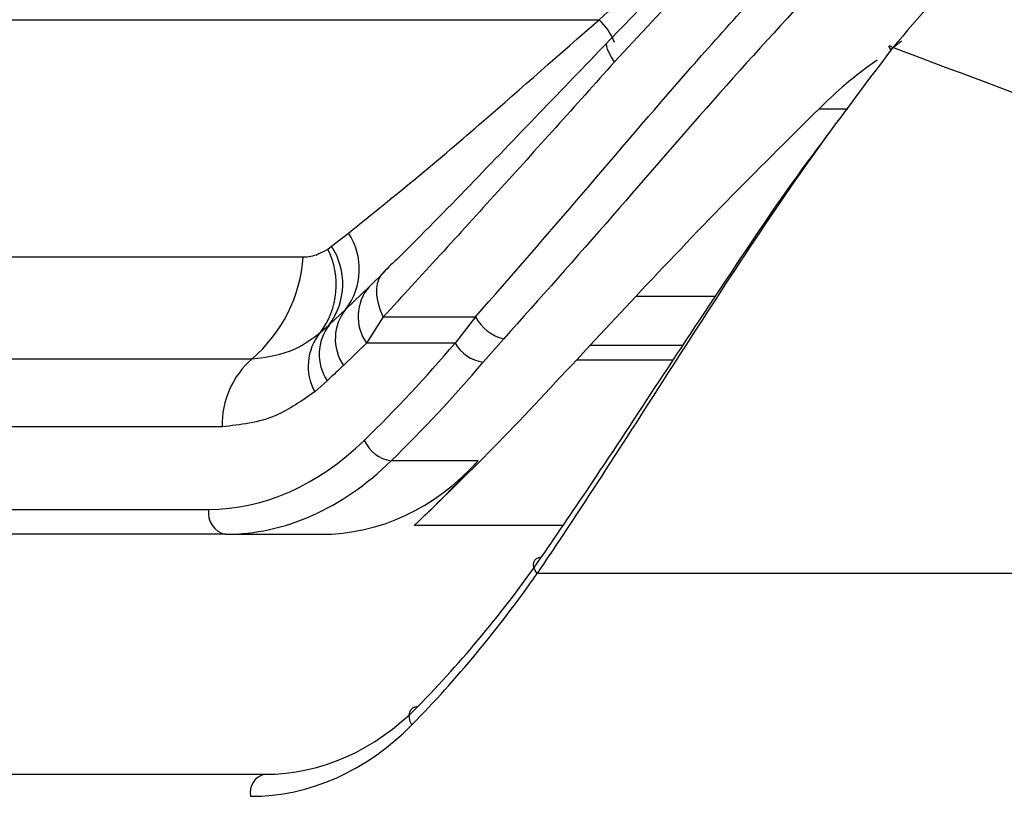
# Model space of a CAD drawing. Header units: millimetres. Extents: x 20 to 23339, y 40 to 19992.
# Tile 127 of 154: x 18136 to 18185, y 5854 to 5893. Entities that reach past the tile are written whole.
import ezdxf

# ---------------------------------------------------------------- set-up
doc = ezdxf.new("R2010")
doc.units = ezdxf.units.MM
doc.header["$LTSCALE"] = 2

msp = doc.modelspace()

# ---------------------------------------------------------------- linework, layer by layer
at = {"color": 7, "linetype": 'Continuous', "lineweight": 25}
for p, q in [((18169.667, 5895.285), (18165.243, 5890.523)), ((18125.228, 5892.624), (18164.473, 5892.624)), ((18179.531, 5891.554), (18178.997, 5891.139)), ((18151.153, 5881.337), (18151.991, 5881.994)), ((18150.961, 5881.197), (18151.153, 5881.337)), ((18123.471, 5880.806), (18149.744, 5880.806)), ((18153.026, 5879.321), (18153.825, 5880.101)), ((18151.866, 5878.206), (18153.026, 5879.321)), ((18164.018, 5876.395), (18166.316, 5878.854)), ((18151.041, 5877.423), (18151.866, 5878.206)), ((18153.727, 5877.813), (18152.892, 5876.51)), ((18153.727, 5877.813), (18158.324, 5877.813)), ((18158.324, 5877.813), (18157.304, 5876.51)), ((18150.573, 5877.013), (18151.041, 5877.423)), ((18152.892, 5876.51), (18151.741, 5875.398)), ((18157.304, 5876.51), (18152.892, 5876.51)), ((18158.704, 5875.557), (18159.726, 5876.72)), ((18163.361, 5875.683), (18164.018, 5876.395)), ((18120.918, 5875.726), (18147.19, 5875.726)), ((18150.935, 5874.631), (18150.313, 5874.085)), ((18145.699, 5872.339), (18119.426, 5872.339)), ((18158.445, 5870.642), (18154.119, 5870.642)), ((18110.046, 5868.223), (18145.031, 5868.223)), ((18145.879, 5866.981), (18110.894, 5866.981)), ((18145.879, 5866.981), (18150.627, 5866.981)), ((18216.629, 5865.022), (18161.385, 5865.022)), ((18109.357, 5855.022), (18147.823, 5855.022))]:
    msp.add_line(p, q, dxfattribs=at)
at = {"color": 8, "linetype": 'Continuous', "lineweight": 25}
for p, q in [((18175.428, 5888.185), (18176.857, 5888.185)), ((18166.316, 5878.854), (18170.28, 5878.854)), ((18168.652, 5876.395), (18164.018, 5876.395)), ((18163.361, 5875.683), (18168.181, 5875.683)), ((18162.675, 5867.417), (18155.264, 5867.417))]:
    msp.add_line(p, q, dxfattribs=at)
at = {"color": 8, "linetype": 'Continuous', "lineweight": 25, "flags": 128}
msp.add_lwpolyline([(18165.243, 5890.523), (18165.092, 5890.759), (18164.976, 5890.968), (18164.896, 5891.147), (18164.854, 5891.295), (18164.85, 5891.409), (18164.884, 5891.487), (18164.89, 5891.493)], dxfattribs=at)
at = {"color": 7, "linetype": 'Continuous', "lineweight": 25, "flags": 128}
for points in [[(18179.103, 5891.234), (18179.024, 5891.274), (18178.964, 5891.298), (18178.923, 5891.304), (18178.905, 5891.293), (18178.908, 5891.265), (18178.933, 5891.219), (18178.979, 5891.159), (18179.015, 5891.118)], [(18153.727, 5877.813), (18153.575, 5878.191), (18153.469, 5878.552), (18153.41, 5878.892), (18153.399, 5879.205), (18153.435, 5879.487), (18153.52, 5879.732), (18153.65, 5879.938), (18153.825, 5880.101)], [(18161.385, 5865.022), (18161.292, 5865.173), (18161.232, 5865.322), (18161.208, 5865.461), (18161.221, 5865.587), (18161.27, 5865.693), (18161.354, 5865.775), (18161.469, 5865.829), (18161.609, 5865.853)], [(18155.149, 5857.487), (18155.071, 5857.658), (18155.027, 5857.826), (18155.017, 5857.984), (18155.043, 5858.124), (18155.104, 5858.242), (18155.196, 5858.332), (18155.316, 5858.39), (18155.459, 5858.413)]]:
    msp.add_lwpolyline(points, dxfattribs=at)
at = {"color": 8, "linetype": 'Continuous', "lineweight": 25}
msp.add_arc((18162.28, 5890.296), 3.198, 21.8386, 46.7274, dxfattribs=at)
at = {"color": 7, "linetype": 'Continuous', "lineweight": 25}
for centre, radius, start, end in [((18149.257, 5880.188), 3.277, 322.7637, 33.4535), ((18147.457, 5879.411), 3.933, 322.4134, 27.0046), ((18148.265, 5879.461), 3.444, 323.7063, 33.0021), ((18142.396, 5881.316), 7.365, 310.6113, 356.0244), ((18154.759, 5877.83), 2.286, 139.2898, 215.2617), ((18153.701, 5876.718), 2.363, 140.9757, 213.9524), ((18160.256, 5878.845), 2.19, 208.1077, 255.9942), ((18152.927, 5875.954), 2.39, 142.082, 213.5904), ((18152.627, 5875.355), 2.639, 141.0868, 208.7477), ((18158.975, 5877.461), 1.923, 209.6141, 261.8794), ((18150.083, 5872.429), 4.385, 131.2699, 181.1866), ((18154.388, 5872.38), 1.759, 204.0175, 261.1947), ((18146.101, 5868.043), 1.085, 170.4644, 258.1896), ((18148.023, 5854.12), 0.924, 102.4802, 192.1143)]:
    msp.add_arc(centre, radius, start, end, dxfattribs=at)
for centre, major_axis, ratio, start_param, end_param in [((18120.082, 5940.587), (4.159, 84.313), 0.706247, 3.791069, 3.884624), ((18120.93, 5940.545), (4.159, 85.513), 0.70627, 3.790584, 3.884138), ((18145.495, 5887.023), (0.927, 18.789), 0.706247, 3.176414, 3.791069), ((18146.343, 5886.981), (0.927, 19.989), 0.706346, 3.174336, 3.788991), ((18148.783, 5886.981), (-3.601, 19.843), 0.695466, 3.016047, 3.630702), ((18117.107, 5940.545), (-15.406, 84.89), 0.695466, 3.561945, 3.630702), ((18120.339, 5923.022), (-10.622, 77.443), 0.700456, 3.636695, 3.791209), ((18119.635, 5922.926), (-10.626, 78.448), 0.700621, 3.63786, 3.792374), ((18146.388, 5875.022), (-2.828, 19.902), 0.699969, 3.042459, 3.633341), ((18145.684, 5874.926), (-2.832, 20.906), 0.700621, 3.046978, 3.63786)]:
    msp.add_ellipse(centre, major_axis=major_axis, ratio=ratio, start_param=start_param, end_param=end_param, dxfattribs=at)
for points, knots in [([(18194.488, 5901.505), (18192.567, 5901.068), (18188.724, 5900.195), (18183.385, 5896.243), (18180.412, 5892.765), (18179.103, 5891.234)], [0, 0, 0, 0, 0.358898, 0.717892, 1, 1, 1, 1]), ([(18158.324, 5877.813), (18160.105, 5879.854), (18163.523, 5883.77), (18168.891, 5890.134), (18172.607, 5894.208), (18174.494, 5896.277)], [0, 0, 0, 0, 0.3490223, 0.6695796, 1, 1, 1, 1]), ([(18164.473, 5892.624), (18165.624, 5893.656), (18166.933, 5894.83), (18168.261, 5895.991), (18168.421, 5896.13)], [0, 0, 0, 0, 0.879479, 1, 1, 1, 1]), ([(18169.192, 5895.867), (18168.91, 5895.59), (18167.46, 5894.168), (18166.042, 5892.687), (18164.907, 5891.511), (18164.888, 5891.492)], [0, 0, 0, 0, 0.192228, 0.986725, 1, 1, 1, 1]), ([(18175.901, 5894.938), (18174.078, 5892.954), (18170.373, 5888.922), (18164.999, 5882.639), (18161.518, 5878.732), (18159.726, 5876.72)], [0, 0, 0, 0, 0.319567, 0.649531, 1, 1, 1, 1]), ([(18151.991, 5881.994), (18153.145, 5882.919), (18155.344, 5884.68), (18159.45, 5888.197), (18162.531, 5890.913), (18164.473, 5892.624)], [0, 0, 0, 0, 0.289895, 0.552414, 1, 1, 1, 1]), ([(18164.89, 5891.492), (18163.756, 5890.313), (18161.419, 5887.881), (18157.966, 5884.29), (18155.382, 5881.627), (18153.979, 5880.278), (18153.722, 5880.031)], [0, 0, 0, 0, 0.292154, 0.602179, 0.927136, 1, 1, 1, 1]), ([(18179.103, 5891.234), (18177.711, 5889.394), (18174.882, 5885.656), (18171.012, 5879.851), (18167.357, 5874.179), (18164.186, 5869.211), (18162.235, 5866.294), (18161.385, 5865.022)], [0, 0, 0, 0, 0.207126, 0.42092, 0.626857, 0.837345, 1, 1, 1, 1]), ([(18217.282, 5877.668), (18210.628, 5879.909), (18197.304, 5884.397), (18185.175, 5888.953), (18179.103, 5891.234)], [0, 0, 0, 0, 0.4994244, 1, 1, 1, 1]), ([(18165.243, 5890.523), (18163.287, 5888.338), (18159.317, 5883.904), (18155.608, 5879.863), (18153.727, 5877.813)], [0, 0, 0, 0, 0.492706, 1, 1, 1, 1]), ([(18178.318, 5890.611), (18177.728, 5890.177), (18176.723, 5889.437), (18175.806, 5888.551), (18175.428, 5888.185)], [0, 0, 0, 0, 0.586863, 1, 1, 1, 1]), ([(18175.428, 5888.185), (18173.867, 5886.636), (18170.703, 5883.495), (18167.792, 5880.415), (18166.316, 5878.854)], [0, 0, 0, 0, 0.493131, 1, 1, 1, 1]), ([(18161.609, 5865.853), (18162.449, 5867.077), (18164.35, 5869.846), (18167.473, 5874.625), (18171.045, 5880.018), (18173.883, 5884.267), (18175.606, 5886.529), (18175.973, 5887.012)], [0, 0, 0, 0, 0.193708, 0.438422, 0.688173, 0.933515, 1, 1, 1, 1]), ([(18149.744, 5880.806), (18149.748, 5880.806), (18149.994, 5880.807), (18150.412, 5880.878), (18150.804, 5881.106), (18150.961, 5881.197)], [0, 0, 0, 0, 0.012104, 0.6063, 1, 1, 1, 1]), ([(18147.19, 5875.726), (18147.935, 5875.816), (18149.115, 5875.96), (18150.181, 5876.729), (18150.573, 5877.013)], [0, 0, 0, 0, 0.631475, 1, 1, 1, 1]), ([(18151.741, 5875.398), (18151.541, 5875.207), (18151.273, 5874.952), (18151.004, 5874.696), (18150.935, 5874.631)], [0, 0, 0, 0, 0.7455515, 1, 1, 1, 1]), ([(18155.264, 5867.417), (18156.564, 5868.67), (18159.181, 5871.191), (18161.962, 5874.179), (18163.361, 5875.683)], [0, 0, 0, 0, 0.496824, 1, 1, 1, 1]), ([(18150.313, 5874.085), (18149.678, 5873.638), (18148.22, 5872.611), (18146.608, 5872.437), (18145.699, 5872.339)], [0, 0, 0, 0, 0.435611, 1, 1, 1, 1])]:
    msp.add_open_spline(points, degree=3, knots=knots, dxfattribs=at)

doc.saveas('drawing.dxf')
